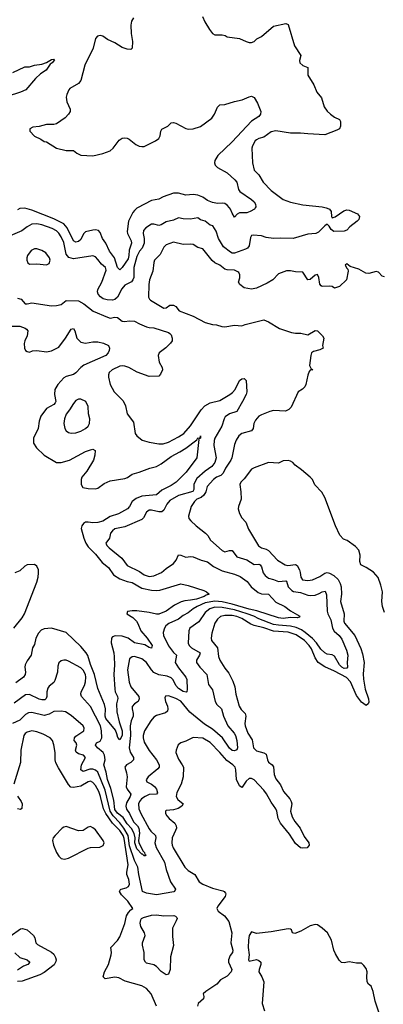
# Model space of a CAD drawing. Header units: inches. Extents: x 1384664 to 1536621, y 460766 to 646467.
# Tile 16 of 256: x 1397009 to 1399990, y 493465 to 501544. Entities that reach past the tile are written whole.
import ezdxf

# ---------------------------------------------------------------- set-up
doc = ezdxf.new("R2010")
doc.units = ezdxf.units.IN
doc.header["$MEASUREMENT"] = 0
doc.layers.add('B3499', color=7, linetype='Continuous')
doc.layers.add('B3590', color=7, linetype='Continuous')

msp = doc.modelspace()

# ---------------------------------------------------------------- linework, layer by layer
at = {"layer": 'B3499', "color": 5}
for points, elevation in [([(1399522.7, 500000), (1399530, 499998), (1399548.9, 499988.9), (1399561.3, 499970), (1399564.6, 499930), (1399570, 499919.1), (1399594, 499926), (1399665.2, 499974.8), (1399690, 499982.8), (1399710, 499980.9), (1399779.3, 499950), (1399794.9, 499930), (1399790, 499905.4), (1399776.5, 499890), (1399716.3, 499843.7), (1399690, 499816), (1399670, 499808.8), (1399585.3, 499805.3), (1399561.3, 499821.3), (1399547.1, 499850), (1399530, 499865.1), (1399510, 499853.6), (1399458.7, 499801.3), (1399437.6, 499790), (1399370, 499784.7), (1399250, 499748.2), (1399150, 499752.5), (1399090, 499748.1), (1399030, 499758.1), (1398990, 499770.7), (1398923.2, 499776.8), (1398910, 499773), (1398901.8, 499758.2), (1398888.9, 499690), (1398876.4, 499670), (1398860, 499660), (1398769.8, 499629.8), (1398750, 499629.7), (1398736.5, 499636.5), (1398679.6, 499679.6), (1398639.9, 499750), (1398621.1, 499810), (1398592.8, 499852.8), (1398570, 499858.5), (1398530, 499891.6), (1398490, 499902.6), (1398470, 499919.7), (1398410, 499906.2), (1398350, 499909.8), (1398310, 499919.2), (1398270, 499900.3), (1398210, 499885.4), (1398170, 499859.9), (1398150, 499854.9), (1398110, 499867), (1398090, 499866.6), (1398042.4, 499837.6), (1398024.7, 499815.3), (1398022, 499790), (1398028.9, 499750), (1398028.6, 499710), (1398012.3, 499670), (1397990, 499644), (1397970, 499601.7), (1397943.9, 499510), (1397944.4, 499430), (1397937.8, 499410), (1397926.1, 499393.9), (1397870, 499365.8), (1397845.2, 499334.8), (1397810, 499268.4), (1397790, 499247.9), (1397770, 499242.2), (1397725.7, 499245.7), (1397694.5, 499254.5), (1397670.7, 499270.7), (1397651.9, 499291.9), (1397647.1, 499310), (1397649.7, 499330), (1397683.7, 499390), (1397717, 499490), (1397711.5, 499510), (1397679.2, 499539.2), (1397650, 499577.7), (1397630, 499599.1), (1397610, 499607.2), (1397450, 499583.2), (1397413, 499593), (1397390, 499621.5), (1397370, 499715.1), (1397350, 499761.8), (1397330, 499793.4), (1397310, 499811.6), (1397275.3, 499830), (1397190, 499861.9), (1397150, 499869.9), (1397110, 499865.4), (1397070, 499845.5), (1397027.3, 499812.7), (1396930, 499771.5)], 640), ([(1397976.1, 500000), (1397970, 499996.8), (1397950, 499979.8), (1397936.5, 499963.5), (1397901.3, 499890), (1397890, 499807.3), (1397892.7, 499790), (1397922.3, 499730), (1397926, 499710), (1397906.1, 499653.9), (1397903.6, 499610), (1397897.1, 499582.9), (1397850, 499510.8), (1397830, 499491.1), (1397811.3, 499511.3), (1397787.1, 499590), (1397745.4, 499645.4), (1397714, 499710), (1397687.5, 499750), (1397670, 499798), (1397654.7, 499814.7), (1397630, 499819.9), (1397610, 499818.3), (1397550, 499802.7), (1397532.7, 499787.3), (1397510, 499739.7), (1397490, 499723.1), (1397470, 499717.4), (1397450, 499729.8), (1397397.1, 499837.1), (1397370, 499870.3), (1397290, 499910.7), (1397110, 499981.1), (1397050, 499997.3), (1397010, 499994.2), (1396990, 499983.5)], 620), ([(1398939, 500000), (1398933.7, 499990), (1398899.1, 499970), (1398870, 499959.8), (1398810, 499958.2), (1398792.6, 499947.4), (1398770, 499922.9), (1398750, 499956.2), (1398738, 499990), (1398729.7, 500000)], 620), ([(1400000, 499435.3), (1399980.7, 499440.7), (1399950, 499473.8), (1399930, 499477.1), (1399870, 499462.4), (1399845.4, 499465.4), (1399790, 499497.2), (1399719, 499519), (1399690, 499542), (1399678, 499530), (1399690, 499504.7), (1399698, 499498), (1399701, 499481), (1399687.7, 499410), (1399630, 499356.2), (1399590, 499342), (1399570, 499354.3), (1399550, 499358), (1399490, 499356), (1399481.2, 499361.2), (1399470, 499375.3), (1399461.3, 499430), (1399450, 499454.5), (1399430, 499447.8), (1399390, 499411.5), (1399370, 499409.4), (1399330, 499473.6), (1399270, 499474.7), (1399230, 499483.5), (1399196.7, 499483.3), (1399130, 499459.7), (1399083.1, 499410), (1399038.2, 499381.8), (1398950, 499340.7), (1398910, 499331.8), (1398850, 499344.5), (1398812.7, 499370), (1398803.7, 499390), (1398813.5, 499426.5), (1398812.4, 499450), (1398804.2, 499470), (1398796.4, 499476.4), (1398770, 499488.5), (1398710, 499490.5), (1398690, 499496.5), (1398650, 499529.8), (1398610, 499549), (1398587.2, 499567.2), (1398510, 499665.1), (1398470, 499674.6), (1398430, 499698.8), (1398410, 499703.5), (1398350, 499700.9), (1398270, 499717.7), (1398210, 499696.4), (1398190, 499678), (1398161.3, 499618.7), (1398115.3, 499570), (1398108.1, 499551.9), (1398100.5, 499479.5), (1398073.1, 499410), (1398067.5, 499372.5), (1398066.2, 499266.2), (1398072.1, 499252.1), (1398082.5, 499242.5), (1398190, 499177), (1398210, 499181.1), (1398239.5, 499200.5), (1398270, 499202.2), (1398289.5, 499189.5), (1398315.3, 499155.3), (1398430.2, 499110.2), (1398530, 499059.5), (1398590, 499044.4), (1398621.7, 499041.7), (1398666.6, 499026.6), (1398690, 499023.8), (1398770, 499037.1), (1398830, 499031), (1398858, 499042), (1399010, 499080.7), (1399050, 499064), (1399138.8, 499010), (1399236.5, 498976.5), (1399270, 498971.6), (1399312.8, 498972.8), (1399370, 498958.8), (1399430, 498994), (1399450, 498990.6), (1399492.4, 498950), (1399501.3, 498930), (1399490.7, 498870.7), (1399496, 498850), (1399470, 498834.5), (1399417.3, 498822.7), (1399402, 498810), (1399394.4, 498790), (1399386, 498706), (1399398, 498678), (1399412, 498670), (1399390, 498668), (1399382, 498658), (1399370, 498626), (1399356, 498550), (1399347.7, 498532.3), (1399327.9, 498512.1), (1399290.7, 498489.3), (1399234.2, 498365.8), (1399214.2, 498345.8), (1399186.9, 498333.1), (1399090, 498336.9), (1399061, 498330), (1398990, 498301.6), (1398970, 498289.6), (1398941.1, 498258.9), (1398929.2, 498230.8), (1398924.2, 498190), (1398908.4, 498171.6), (1398831.3, 498148.7), (1398806.7, 498130), (1398784.7, 498095.3), (1398770, 498059.3), (1398749.2, 497950), (1398741.1, 497930), (1398694.9, 497865.1), (1398677.2, 497822.8), (1398657.3, 497802.7), (1398623.6, 497790), (1398598, 497770), (1398546.9, 497713.1), (1398535.8, 497670), (1398518.5, 497641.5), (1398496, 497624), (1398462, 497610), (1398441.7, 497590), (1398415.3, 497550), (1398392.4, 497470), (1398396.3, 497450), (1398411.9, 497431.9), (1398455.8, 497390), (1398532.2, 497330), (1398550.9, 497310.9), (1398572.9, 497272.9), (1398670, 497189.2), (1398690, 497178.8), (1398730, 497189.5), (1398750, 497188.7), (1398790, 497135.5), (1398870, 497110.9), (1398930, 497074.8), (1398970, 497075.1), (1398980.3, 497070), (1398990, 497055.8), (1399004.7, 497004.7), (1399022.6, 496982.6), (1399050, 496960.4), (1399090, 496951.3), (1399130, 496934.6), (1399190, 496939.5), (1399195.9, 496935.9), (1399211, 496890), (1399240.4, 496860.4), (1399253.1, 496853.1), (1399310, 496845.2), (1399370, 496821.6), (1399390, 496818.9), (1399430, 496823.3), (1399464.6, 496835.4), (1399490, 496850.2), (1399513.7, 496853.7), (1399523.6, 496823.6), (1399530.8, 496690.8), (1399535.8, 496670), (1399559.4, 496619.4), (1399573.7, 496550), (1399586.8, 496526.7), (1399627.9, 496490), (1399650, 496461.1), (1399687.8, 496370), (1399699.5, 496330), (1399693.5, 496270), (1399695, 496230), (1399690, 496223.1), (1399670, 496221), (1399650, 496229.9), (1399631.3, 496250), (1399590, 496321.4), (1399570, 496333), (1399530, 496339.1), (1399509.3, 496349.3), (1399478.2, 496378.2), (1399442.4, 496430), (1399410, 496466.7), (1399350, 496517), (1399317.9, 496537.9), (1399275.9, 496555.9), (1399228.3, 496568.3), (1399130, 496574.6), (1399090, 496581.8), (1398970, 496627.7), (1398928.6, 496650), (1398875, 496670), (1398770, 496701.4), (1398670, 496720.7), (1398610, 496722.8), (1398567.1, 496710), (1398530, 496679.1), (1398477.9, 496602.1), (1398404.9, 496550), (1398394.7, 496530), (1398390, 496428.2), (1398398.6, 496410), (1398418.4, 496390), (1398487.6, 496350), (1398483.5, 496330), (1398458.8, 496290), (1398457.8, 496270), (1398485, 496230), (1398543.5, 496170), (1398556.9, 496090), (1398590, 496045.5), (1398612, 495950), (1398625.9, 495925.9), (1398662.2, 495890), (1398680.7, 495830), (1398715.6, 495750), (1398768, 495690), (1398778, 495670), (1398790.2, 495629.8), (1398794.3, 495570), (1398788.4, 495551.6), (1398770, 495545.1), (1398750, 495546.6), (1398730, 495566.4), (1398672.2, 495652.2), (1398590, 495723), (1398523.1, 495763.1), (1398403.2, 495863.2), (1398330, 495951.7), (1398290, 495975.2), (1398230, 495995.1), (1398205.7, 495994.3), (1398200.3, 495979.7), (1398204.4, 495950), (1398219.7, 495910), (1398223.2, 495890), (1398219.5, 495870), (1398203.7, 495856.3), (1398130, 495833.5), (1398110, 495819.7), (1398083.6, 495790), (1398031.2, 495710), (1398020.2, 495670), (1398020.2, 495650), (1398030, 495616.4), (1398070, 495548.7), (1398130, 495471.7), (1398152.2, 495430), (1398152.3, 495410), (1398142.9, 495397.1), (1398061.3, 495330), (1398045.7, 495305.7), (1398050.4, 495290), (1398090, 495271.1), (1398113.1, 495253.1), (1398131.3, 495230), (1398138.9, 495201.1), (1398131.8, 495188.2), (1398070, 495185), (1398036.5, 495170), (1398007.1, 495150), (1397990.2, 495130), (1397984.1, 495110), (1397986.1, 495070), (1398001.6, 495030), (1398070, 494903.6), (1398084.4, 494884.4), (1398122.6, 494850), (1398124.2, 494830), (1398118.3, 494790), (1398127.9, 494752.1), (1398195.1, 494630), (1398210.1, 494570), (1398246.5, 494470), (1398286.3, 494410), (1398279.3, 494390), (1398272.3, 494387.7), (1398130, 494363.8), (1398050, 494376.3), (1398016.5, 494390), (1397985.9, 494530), (1397977.6, 494590), (1397950, 494644), (1397910, 494765.5), (1397899.4, 494850), (1397862.9, 494910), (1397830, 494952.5), (1397774.7, 495010), (1397750.8, 495050), (1397710, 495222.6), (1397650, 495369.9), (1397630, 495387.2), (1397610, 495394.6), (1397585.2, 495394.8), (1397530, 495374.2), (1397509.2, 495389.2), (1397516.8, 495430), (1397548.6, 495490), (1397532.8, 495510), (1397490, 495520.7), (1397472.4, 495532.4), (1397467.3, 495550), (1397476.8, 495590), (1397471.1, 495610), (1397456.4, 495630), (1397458.2, 495650), (1397470, 495664), (1397533.8, 495710), (1397538.8, 495730), (1397530.8, 495750), (1397430, 495835.4), (1397383.6, 495863.6), (1397350, 495870.8), (1397290, 495868.6), (1397250, 495844.2), (1397210, 495835.4), (1397110, 495858.5), (1397082.7, 495857.3), (1397056.1, 495843.9), (1397010, 495797.2), (1396950.6, 495769.5)], 660), ([(1396990, 499259.8), (1397020.3, 499250), (1397053.5, 499213.5), (1397070, 499211.7), (1397110, 499220.6), (1397270, 499197.6), (1397310, 499198.7), (1397350, 499207), (1397390, 499238.9), (1397490, 499237.6), (1397533.9, 499213.9), (1397612.5, 499152.5), (1397730, 499102), (1397750, 499095.3), (1397790, 499102.8), (1397810, 499099.3), (1397850, 499071.2), (1397867.5, 499067.5), (1397910, 499072.4), (1397950, 499070.9), (1397990, 499048.4), (1398050, 499024.5), (1398070, 499018.4), (1398110, 499016), (1398230, 498977.6), (1398240.5, 498970), (1398250, 498957.3), (1398259.5, 498930), (1398258, 498910), (1398246, 498890), (1398208.1, 498851.9), (1398153.4, 498810), (1398144.4, 498790), (1398153.5, 498733.5), (1398176.4, 498690), (1398180.4, 498670), (1398164.2, 498635.8), (1398150, 498618.4), (1398070, 498617.2), (1397971.4, 498651.4), (1397903.7, 498690), (1397870, 498702.4), (1397850, 498703.8), (1397830, 498700.3), (1397768, 498670), (1397744, 498650), (1397736.3, 498630), (1397736.3, 498610), (1397750.7, 498550), (1397782.8, 498490), (1397856.4, 498416.4), (1397875.6, 498375.6), (1397890.4, 498310), (1397942.9, 498242.9), (1397955.5, 498150), (1397970.7, 498130), (1398013.8, 498093.8), (1398070, 498076.5), (1398150, 498064.9), (1398184.8, 498064.8), (1398230, 498077.5), (1398310, 498120.2), (1398353.5, 498150), (1398410, 498211), (1398496.8, 498343.2), (1398525.5, 498374.5), (1398570, 498401.4), (1398650, 498420.7), (1398732.3, 498467.7), (1398754.7, 498485.3), (1398775.5, 498510), (1398810, 498583.7), (1398830, 498597.4), (1398850, 498599.3), (1398864.9, 498584.9), (1398870.3, 498490), (1398865.4, 498470), (1398834.8, 498410), (1398789.5, 498330.5), (1398730, 498311.3), (1398694.5, 498285.5), (1398684.8, 498270), (1398665.8, 498210), (1398608.2, 498110), (1398602.3, 498090), (1398600.2, 498050), (1398619.4, 497950), (1398610.1, 497910), (1398583.3, 497876.7), (1398530, 497840.2), (1398461.9, 497778.1), (1398443.7, 497750), (1398437.9, 497730), (1398436.8, 497690), (1398427.7, 497672.3), (1398310, 497640.8), (1398239.9, 497600.1), (1398214.4, 497570), (1398190, 497519.7), (1398174, 497506), (1398150, 497505), (1398090, 497520.4), (1398070, 497519.1), (1398050, 497504.2), (1398023, 497457), (1398010, 497443.4), (1397870, 497384.1), (1397790, 497366.2), (1397769, 497350), (1397753.8, 497330), (1397744.9, 497290), (1397714.9, 497250), (1397724.2, 497230), (1397741.7, 497210), (1397846.4, 497126.4), (1397890, 497066.4), (1397990, 497015.3), (1398030, 496988.1), (1398070, 496974.4), (1398110, 496980.1), (1398172.4, 497007.6), (1398210, 497040.7), (1398270, 497083.2), (1398291.4, 497108.6), (1398310, 497151.7), (1398330, 497151.2), (1398370, 497134.4), (1398410, 497139.6), (1398430, 497135.3), (1398495.5, 497110), (1398550, 497095), (1398597.1, 497057.1), (1398670, 497022.3), (1398770, 496995), (1398816.4, 496976.4), (1398873.9, 496933.9), (1398907.9, 496890), (1398964.1, 496844.1), (1398990, 496832.9), (1399050, 496830.3), (1399110, 496763.6), (1399183, 496730), (1399230, 496692.4), (1399304.9, 496650), (1399299.5, 496640.5), (1399284.1, 496635.9), (1399230, 496639), (1399170, 496631.8), (1399130, 496636.3), (1398954.1, 496694.1), (1398890, 496706.8), (1398750, 496749.5), (1398667.7, 496767.7), (1398610, 496772), (1398530, 496758.1), (1398463.5, 496730), (1398430.1, 496710), (1398390, 496677), (1398350, 496656), (1398310, 496624.1), (1398231.4, 496590), (1398207.3, 496570), (1398195.4, 496550), (1398184.9, 496515.1), (1398187, 496490), (1398230, 496407.1), (1398270, 496350.2), (1398293.8, 496330), (1398283.2, 496270), (1398310, 496226.3), (1398371.5, 496150), (1398378.9, 496130), (1398383.1, 496050), (1398380.5, 496030), (1398374.9, 496025.1), (1398350, 496031.7), (1398310, 496055.9), (1398290, 496082), (1398268.3, 496128.3), (1398250, 496144.2), (1398217.4, 496157.4), (1398149.2, 496169.2), (1398107.8, 496187.8), (1398088.5, 496208.5), (1398050, 496268.9), (1398010, 496300.3), (1397950, 496317.4), (1397930, 496316.9), (1397910, 496300.9), (1397894.2, 496210), (1397907.8, 496107.8), (1397921.5, 496070), (1397985.2, 495990), (1397987.2, 495970), (1397980.3, 495950), (1397950, 495929.7), (1397931.2, 495908.8), (1397930.2, 495890), (1397939.8, 495850), (1397938.3, 495830), (1397922.2, 495790), (1397914.2, 495750), (1397918.5, 495670), (1397907.8, 495570), (1397913.6, 495533.6), (1397941.5, 495490), (1397943.2, 495470), (1397919.6, 495450), (1397884.2, 495430), (1397870.1, 495410), (1397884.9, 495364.9), (1397889.7, 495330), (1397881.1, 495250), (1397888.9, 495228.9), (1397921.4, 495190), (1397915.9, 495170), (1397883.4, 495116.6), (1397878.2, 495090), (1397885.4, 495065.4), (1397910.1, 495030), (1397942.7, 494962.7), (1397974.1, 494930), (1397986.3, 494910), (1397991.7, 494868.3), (1397981.8, 494810), (1397984.7, 494790), (1398020.6, 494720.6), (1398031.2, 494710), (1398035.1, 494695.1), (1398042, 494690), (1398037, 494683), (1398030, 494683), (1398016.1, 494696.1), (1398010, 494696.3), (1397970, 494740.9), (1397952.9, 494790), (1397954.6, 494830), (1397946.5, 494866.5), (1397926.1, 494906.1), (1397890, 494945.4), (1397856.6, 494996.6), (1397810, 495032.4), (1397790, 495064.3), (1397781.1, 495141.1), (1397756.8, 495236.8), (1397727.7, 495310), (1397719.2, 495370), (1397699.9, 495430), (1397709.9, 495470.1), (1397705, 495510), (1397692.3, 495532.3), (1397646.8, 495570), (1397631.8, 495590), (1397639.7, 495610), (1397670, 495625.2), (1397682.8, 495650), (1397679.7, 495710), (1397671, 495750), (1397588.4, 495908.4), (1397516.8, 495990), (1397510.7, 496010), (1397514.4, 496030), (1397539.9, 496080.1), (1397549.9, 496110), (1397551.2, 496148.8), (1397547.3, 496170), (1397530, 496205.8), (1397510, 496226.2), (1397410, 496280.5), (1397390, 496288.2), (1397370, 496287.8), (1397350, 496282.4), (1397330, 496266), (1397320.5, 496239.5), (1397320.2, 496190), (1397297.7, 496122.3), (1397290, 496106.3), (1397250, 496074), (1397240.1, 496059.9), (1397232, 496030), (1397230.8, 495990), (1397225.4, 495974.6), (1397215.5, 495964.5), (1397190, 495963.4), (1397170, 495969.4), (1397090, 496007), (1397056.9, 496003.1), (1396963, 495937)], 640), ([(1396930, 499030.1), (1397010, 499028.6), (1397054.2, 499014.2), (1397065.7, 499005.7), (1397074.9, 498990), (1397070.2, 498950), (1397051.6, 498910), (1397046.4, 498886.4), (1397047.7, 498847.7), (1397056, 498830), (1397070, 498820.7), (1397090, 498817.1), (1397114.1, 498825.9), (1397149.8, 498830.2), (1397230, 498819.2), (1397270, 498826.3), (1397330, 498856.8), (1397383.8, 498930), (1397430, 499004.9), (1397450, 499010.3), (1397461.7, 498990), (1397476.9, 498930), (1397510, 498897.8), (1397550, 498888.6), (1397610, 498900.9), (1397650, 498900.2), (1397696, 498890), (1397736.3, 498870), (1397745.5, 498850), (1397742.4, 498830), (1397734.9, 498810), (1397716.5, 498790), (1397536.1, 498710), (1397509.3, 498690), (1397470, 498646), (1397450, 498632.2), (1397390, 498617.2), (1397370, 498606.3), (1397321.6, 498550), (1397297, 498510), (1397295.7, 498470), (1397304.3, 498410), (1397300, 498400), (1397290, 498385.9), (1397230, 498354.8), (1397181.2, 498290), (1397168.3, 498250), (1397160.5, 498190), (1397121.2, 498110), (1397122, 498070), (1397146.2, 498030), (1397209.5, 497969.5), (1397310, 497910.9), (1397350, 497910.1), (1397417.4, 497930), (1397550, 498000.2), (1397590, 498015.2), (1397610, 498019.5), (1397627.7, 498010), (1397625, 497970), (1397614, 497930), (1397559.1, 497840.9), (1397519.7, 497790), (1397512.8, 497770), (1397512.3, 497730), (1397526.2, 497706.2), (1397570, 497696.1), (1397630, 497694.6), (1397650, 497701.1), (1397702, 497738), (1397750, 497759.1), (1397870, 497779.1), (1397891.7, 497788.3), (1397930, 497815.2), (1397989.8, 497830.2), (1398075.4, 497864.6), (1398130, 497876.8), (1398170, 497899.4), (1398250, 497959.7), (1398322.5, 497997.5), (1398370.5, 498029.5), (1398462, 498098), (1398470, 498111.8), (1398489.3, 498110.7), (1398490.4, 498130.4), (1398490, 498109.6), (1398476, 498104), (1398478.7, 498098.7), (1398460.3, 497950), (1398374, 497830), (1398290.6, 497749.4), (1398250, 497722.6), (1398175, 497685), (1398130, 497646.6), (1398010, 497633.2), (1397964.2, 497615.8), (1397930.8, 497590), (1397908.7, 497550), (1397892.1, 497530), (1397820.2, 497490), (1397750, 497467.9), (1397690, 497430.4), (1397650, 497417.2), (1397610, 497414.6), (1397570, 497422), (1397550, 497420.7), (1397530.9, 497409.1), (1397518, 497390), (1397514, 497370), (1397536.1, 497290), (1397551.7, 497250), (1397570, 497219.1), (1397630, 497157.1), (1397685, 497090), (1397736.1, 497050), (1397779, 496990), (1397830, 496954.7), (1397890, 496933.7), (1397930, 496925.3), (1398010, 496879.3), (1398090, 496862.7), (1398130, 496859.3), (1398156.8, 496863.2), (1398330, 496915.3), (1398390, 496902.6), (1398519.5, 496859.5), (1398540.5, 496850), (1398562, 496830), (1398538, 496822), (1398520.3, 496810), (1398457.4, 496790), (1398410, 496779.7), (1398364.1, 496775.9), (1398333.8, 496766.2), (1398278.9, 496741.1), (1398210, 496689.9), (1398150, 496666.2), (1398130, 496666.2), (1398070, 496680.5), (1397970, 496694.1), (1397930, 496694.6), (1397892.7, 496687.3), (1397888.2, 496670), (1397937.7, 496637.7), (1397965.4, 496610), (1397978.4, 496590), (1398003, 496530), (1398055, 496470), (1398094.7, 496410), (1398090, 496387.3), (1398070, 496392.4), (1398035.8, 496415.8), (1397950, 496429.9), (1397897.3, 496470), (1397850, 496486), (1397791.9, 496488.1), (1397770, 496479.3), (1397761.2, 496470), (1397758.4, 496430), (1397779.8, 496350), (1397783.7, 496316.3), (1397785.7, 496250), (1397779.9, 496170), (1397788.8, 496050), (1397792.6, 496030), (1397811.6, 495990), (1397813.2, 495973.2), (1397804.1, 495930), (1397805.6, 495865.6), (1397823.6, 495783.6), (1397850.5, 495709.5), (1397850, 495669.7), (1397830, 495635.6), (1397812.7, 495652.7), (1397805.4, 495685.4), (1397793.3, 495713.3), (1397715.2, 495810), (1397709.5, 495830), (1397713.8, 495890), (1397704.9, 495924.9), (1397650, 496055.1), (1397622.5, 496170), (1397590, 496252.8), (1397567.2, 496327.2), (1397555.2, 496350), (1397510, 496401.9), (1397390, 496514.4), (1397270, 496549.9), (1397210, 496546.4), (1397185.5, 496534.5), (1397162.8, 496510), (1397141.9, 496470), (1397130, 496416.3), (1397114.5, 496390), (1397102, 496330), (1397070, 496282.4), (1397055.2, 496250), (1397052.6, 496230), (1397057.6, 496190), (1397054.4, 496170), (1397039.5, 496150), (1396976.4, 496103.6)], 620), ([(1400000, 496679.7), (1399983.5, 496730), (1399978.9, 496770), (1399982.4, 496850), (1399970, 496905.2), (1399947.3, 496967.3), (1399910, 497011.8), (1399850, 497049.5), (1399804.5, 497070), (1399798, 497098), (1399800.7, 497150), (1399789.4, 497190), (1399762.7, 497222.7), (1399693.2, 497270), (1399662.8, 497282.8), (1399633.7, 497313.7), (1399598.3, 497390), (1399510, 497622.7), (1399486.5, 497666.5), (1399428.5, 497728.4), (1399408.3, 497770), (1399391.1, 497790), (1399320.5, 497850), (1399267.9, 497887.9), (1399247, 497910), (1399230, 497921.3), (1399210, 497926.9), (1399170, 497923), (1399130, 497905.6), (1399050, 497911.3), (1398930, 497868.2), (1398910, 497856.3), (1398850, 497778), (1398822, 497750), (1398813.4, 497730), (1398823.1, 497670), (1398824.4, 497610), (1398802.4, 497550), (1398801.3, 497530), (1398810, 497491.3), (1398830, 497457.3), (1398861.7, 497421.7), (1398883.9, 497363.9), (1398967, 497227.1), (1398990, 497210.2), (1399030, 497199.7), (1399048.4, 497188.4), (1399123.7, 497110), (1399186.4, 497070), (1399206.4, 497066.4), (1399270, 497072.5), (1399284.2, 497064.2), (1399302.5, 497030), (1399309.1, 497009.1), (1399312.5, 496970), (1399326.8, 496946.8), (1399370, 496941.6), (1399410, 496946.8), (1399470, 496976.3), (1399510, 497002.8), (1399530, 497006.7), (1399550, 497003.4), (1399583.6, 496983.6), (1399619.1, 496950), (1399636.7, 496916.7), (1399643.1, 496890), (1399646.2, 496830), (1399639.8, 496770), (1399669, 496670), (1399667.6, 496610), (1399672.4, 496592.4), (1399756.8, 496490), (1399804.7, 496384.7), (1399820, 496340), (1399832.6, 496270), (1399824.7, 496175.3), (1399827.8, 496132.2), (1399841.4, 496050), (1399868.7, 495970), (1399870, 495944), (1399865.7, 495930), (1399850, 495917.2), (1399810, 495943.4), (1399770, 495997.5), (1399720.2, 496110), (1399687.6, 496147.6), (1399590, 496199.5), (1399510, 496234.1), (1399457, 496270), (1399430, 496308), (1399400.4, 496380.4), (1399382.9, 496410), (1399343.2, 496450), (1399275.5, 496495.4), (1399210, 496519.7), (1399090, 496526.7), (1399010, 496554.7), (1398932.5, 496572.5), (1398903.3, 496583.3), (1398830.4, 496630.4), (1398790, 496645.9), (1398750, 496654.8), (1398690, 496655.7), (1398654.3, 496645.7), (1398630, 496624.2), (1398610, 496591.1), (1398584.2, 496510), (1398578.5, 496470), (1398581.7, 496450), (1398630.3, 496390), (1398640, 496320), (1398650.3, 496290), (1398690, 496223.7), (1398723, 496183), (1398755.3, 496115.3), (1398771.8, 496070), (1398780.7, 496010), (1398808.4, 495910), (1398824, 495884), (1398856.9, 495850), (1398862, 495830), (1398855.3, 495770), (1398857.5, 495750), (1398878.9, 495690), (1398915.6, 495635.6), (1398926.3, 495570), (1398950, 495545.9), (1399009.4, 495529.4), (1399030, 495517), (1399039.8, 495470), (1399050, 495451.6), (1399077.8, 495430), (1399090, 495413.7), (1399095.5, 495350), (1399110, 495314.7), (1399146.8, 495266.7), (1399171.4, 495210), (1399223.9, 495150), (1399235.8, 495130), (1399238.9, 495110), (1399227.9, 495050), (1399241.8, 495001.7), (1399264.2, 494964.2), (1399308.5, 494910), (1399340.4, 494840.4), (1399379.6, 494790), (1399382.8, 494770), (1399365.5, 494750), (1399330, 494746.1), (1399309.8, 494750), (1399270, 494783.2), (1399220.1, 494860.1), (1399148.2, 494950), (1399129.1, 494990), (1399117.1, 495050), (1399108.4, 495070), (1399070, 495123.9), (1399032.8, 495192.8), (1399010, 495222.7), (1398930, 495306.9), (1398910, 495317.8), (1398890, 495316.6), (1398865, 495295), (1398833.2, 495246.8), (1398830, 495244.7), (1398810, 495257.2), (1398786.8, 495310), (1398781.9, 495390), (1398775.8, 495410), (1398756.5, 495430), (1398706.2, 495466.2), (1398650, 495532.2), (1398570, 495613.6), (1398510, 495649.7), (1398430, 495653.5), (1398370, 495623.9), (1398329.2, 495610.8), (1398307.1, 495592.9), (1398292, 495550), (1398290.3, 495530), (1398310, 495474.9), (1398342.3, 495430), (1398351.3, 495410), (1398350.2, 495330), (1398333.6, 495270), (1398296.1, 495203.9), (1398291.1, 495170), (1398304.9, 495144.9), (1398348.9, 495110), (1398339.6, 495090), (1398309.5, 495070.5), (1398270, 495059.2), (1398210, 495055.1), (1398203.8, 495050), (1398205.7, 495030), (1398216.5, 495010), (1398233.4, 494990), (1398281.5, 494950), (1398292.2, 494930), (1398293.4, 494910), (1398287.3, 494890), (1398260.1, 494830), (1398256.1, 494790), (1398260.2, 494770), (1398268.5, 494748.5), (1398361.6, 494590), (1398390, 494562.6), (1398444.9, 494530), (1398481.2, 494470), (1398510, 494450.1), (1398590, 494417.1), (1398675.3, 494395.3), (1398686, 494390), (1398695.4, 494375.4), (1398698.4, 494370), (1398692.2, 494350), (1398632.7, 494270), (1398626, 494250), (1398636.3, 494230), (1398687.7, 494190), (1398723.4, 494143.4), (1398747, 494050), (1398739.3, 493970), (1398755.5, 493910), (1398752.6, 493890), (1398733.6, 493866.4), (1398721.4, 493830), (1398722.1, 493810), (1398747.3, 493750), (1398742.4, 493730), (1398710, 493694.3), (1398654.8, 493665.2), (1398624.7, 493630), (1398535.9, 493570), (1398514, 493550), (1398518.5, 493530), (1398515.5, 493510), (1398471.5, 493470), (1398465.8, 493450)], 680), ([(1396960.4, 496550), (1397030, 496636.6), (1397049.9, 496670), (1397149.9, 496930), (1397161.8, 496970), (1397164.5, 497004.5), (1397162.3, 497030), (1397150, 497060.4), (1397130, 497074.6), (1397070, 497072), (1397050, 497059.8), (1397010, 497021.7), (1396970, 497005.5)], 620), ([(1398130.9, 493450), (1398086.6, 493550), (1398050, 493593.3), (1398010, 493615.7), (1397874.7, 493654.7), (1397821.8, 493681.8), (1397790, 493686.3), (1397710, 493673.5), (1397693.5, 493690), (1397704.9, 493730), (1397736.2, 493790), (1397759.8, 493870), (1397762.4, 493890), (1397757.6, 493930), (1397810, 493988.9), (1397830, 494018.4), (1397870, 494126.4), (1397885.1, 494190), (1397902, 494218), (1397920.6, 494239.4), (1397937, 494250), (1397895.1, 494310), (1397843.6, 494363.6), (1397828.5, 494390), (1397834.3, 494405.7), (1397840.7, 494410), (1397880.7, 494419.3), (1397901.1, 494430), (1397909.3, 494450), (1397902.5, 494490), (1397887.8, 494530), (1397886.4, 494550), (1397899.1, 494610), (1397865.3, 494825.3), (1397856.1, 494850), (1397830.2, 494890), (1397770.9, 494950.9), (1397714.6, 495030), (1397696.2, 495070), (1397672, 495170), (1397657.3, 495210), (1397630, 495261.3), (1397610, 495284.9), (1397590, 495295.5), (1397570.6, 495290.6), (1397510, 495254.7), (1397450, 495244.1), (1397427.7, 495247.7), (1397410, 495267.9), (1397326.2, 495406.2), (1397306.5, 495446.5), (1397300.9, 495470), (1397300.5, 495530), (1397290, 495593.2), (1397276.9, 495630), (1397258.7, 495650), (1397201.7, 495681.7), (1397150, 495701.8), (1397110, 495708.9), (1397070, 495697.4), (1397054.3, 495685.7), (1397043.5, 495670), (1397019.3, 495550), (1397016.4, 495450), (1396960.1, 495270)], 680), ([(1396990, 495173), (1397021.9, 495130), (1397030.1, 495110), (1397027.3, 495072.7), (1397016, 495064), (1396992, 495068)], 680), ([(1396930, 494022.5), (1397016.2, 494083.8), (1397033, 494087), (1397070, 494077), (1397122.6, 494030), (1397134.5, 494010), (1397142.8, 493970), (1397154.4, 493954.4), (1397270, 493892.2), (1397290, 493875.5), (1397303.6, 493850), (1397307.7, 493830), (1397304.8, 493815.2), (1397291.6, 493788.4), (1397210, 493726.3), (1397174.3, 493705.7), (1397030, 493653.4), (1396990, 493652.6)], 680), ([(1399984, 493310), (1399924.2, 493490), (1399905.7, 493570), (1399890, 493612.7), (1399869.5, 493630), (1399857.6, 493650), (1399855.1, 493690), (1399858.7, 493730), (1399850, 493757.2), (1399830, 493784), (1399810, 493801.2), (1399770, 493802.7), (1399710, 493814.5), (1399670, 493806), (1399647.3, 493807.3), (1399627.8, 493827.8), (1399599.1, 493879.1), (1399585.1, 493910), (1399565.1, 493990), (1399531.6, 494050), (1399489.7, 494089.7), (1399450, 494115.6), (1399430, 494119.7), (1399390, 494108.7), (1399314.1, 494065.9), (1399265.7, 494045.7), (1399245.2, 494050), (1399236.6, 494076.6), (1399230, 494081.2), (1399210, 494083.7), (1399070, 494058), (1398950, 494044.4), (1398910, 494059.7), (1398890, 494029.6), (1398883.6, 493990), (1398882.1, 493930), (1398889.5, 493870), (1398885, 493830), (1398890, 493818.4), (1398950, 493832.3), (1398970, 493824.2), (1398984.9, 493810), (1398985.1, 493790), (1398971, 493750), (1398969.2, 493730), (1398994.4, 493690), (1399011.5, 493648.5), (1398997.1, 493470), (1399015.8, 493410)], 720), ([(1396970, 493886.9), (1397010, 493848.8), (1397071.8, 493830), (1397092.6, 493810), (1397076, 493790), (1397041.6, 493778.4), (1396990, 493744.9)], 660)]:
    msp.add_lwpolyline(points, dxfattribs=dict(at, elevation=elevation))
for points, elevation in [([(1397150, 499663.6), (1397130, 499663.6), (1397103, 499650), (1397073.4, 499610), (1397067.3, 499590), (1397067.3, 499570), (1397076, 499550), (1397090, 499538.8), (1397150, 499542), (1397230, 499533), (1397250, 499544.9), (1397259.6, 499570), (1397254, 499590), (1397223.7, 499630), (1397190, 499651.5)], 660), ([(1397510, 498429.4), (1397490, 498429.4), (1397470, 498419.3), (1397450, 498395.1), (1397418, 498342), (1397390, 498306.6), (1397376, 498270), (1397371.8, 498230), (1397379.5, 498190), (1397390, 498170.7), (1397410, 498158), (1397430, 498150.5), (1397470, 498154), (1397510, 498167.2), (1397550, 498188.8), (1397570, 498208.4), (1397580.4, 498230), (1397583.5, 498270), (1397573.3, 498310), (1397569.5, 498370), (1397552.7, 498410)], 640), ([(1397390, 494924.2), (1397370, 494918.5), (1397358.7, 494910), (1397300.3, 494850), (1397283.1, 494830), (1397278.3, 494810), (1397286.3, 494770), (1397310.2, 494710.2), (1397330, 494679.1), (1397350, 494662.4), (1397375.3, 494655.3), (1397410, 494662.8), (1397570, 494745.3), (1397590, 494752), (1397665.1, 494754.9), (1397693.1, 494766.9), (1397700.7, 494790), (1397694.3, 494810), (1397630, 494897.4), (1397610, 494914), (1397590, 494923), (1397570, 494919.6), (1397528.2, 494891.8), (1397490, 494888.9)], 720), ([(1398190, 494190.6), (1398272.2, 494192.2), (1398287.5, 494187.5), (1398296.5, 494176.5), (1398298.8, 494170), (1398292.5, 494150), (1398263, 494090), (1398260.5, 494020.5), (1398270, 493946), (1398246.1, 493853.9), (1398243.2, 493750), (1398230, 493711.5), (1398210, 493706), (1398170, 493733.6), (1398130, 493775.4), (1398110, 493788.1), (1398050, 493803.1), (1398040.5, 493810), (1398029.7, 493830), (1398029.7, 493890), (1398014.8, 493950), (1398016.5, 493970), (1398036.4, 494030), (1398031.9, 494050), (1398001.9, 494101.9), (1397997.3, 494130), (1398001.1, 494158.9), (1398007.3, 494170), (1398023, 494177), (1398090, 494195.9), (1398130, 494198.2)], 660)]:
    msp.add_lwpolyline(points, close=True, dxfattribs=dict(at, elevation=elevation))
at = {"layer": 'B3590', "color": 5}
for points, elevation in [([(1397941.2, 501558.8), (1397926.9, 501533.1), (1397920.9, 501499.1), (1397921.8, 501430), (1397934.3, 501365.7), (1397930.3, 501309.6), (1397919, 501301), (1397890, 501303.5), (1397850, 501315.5), (1397790, 501353.8), (1397730, 501381.8), (1397690, 501408.9), (1397670, 501415.3), (1397646.7, 501410), (1397629.5, 501390.5), (1397610.2, 501310), (1397542.2, 501170), (1397510, 501046.3), (1397490, 501022), (1397420.7, 500979.3), (1397411.3, 500968.7), (1397394.6, 500930), (1397391.5, 500908.5), (1397395.9, 500870), (1397421.7, 500810), (1397421.7, 500790), (1397410.3, 500770), (1397380.9, 500739.1), (1397310, 500690.8), (1397290, 500683.1), (1397230, 500684.2), (1397170, 500667), (1397116.8, 500663.2), (1397091.3, 500650), (1397091, 500630), (1397130, 500587.7), (1397183.8, 500563.8), (1397210, 500546), (1397230, 500541), (1397312, 500490), (1397390, 500470.5), (1397450, 500470.7), (1397478, 500450), (1397510, 500434), (1397610, 500428.2), (1397690, 500445.5), (1397750, 500468.7), (1397776.3, 500490), (1397824.4, 500555.6), (1397848.6, 500571.4), (1397864.7, 500575.3), (1397890, 500573.1), (1397905.3, 500565.3), (1397961.2, 500521.2), (1397987.5, 500507.5), (1398010, 500502.7), (1398030, 500504.8), (1398122.9, 500550), (1398150, 500568.8), (1398162, 500590), (1398166.3, 500630), (1398174.9, 500645.1), (1398223.7, 500670), (1398250, 500698), (1398270, 500700.4), (1398290, 500695.8), (1398370, 500650.3), (1398390, 500645.2), (1398430, 500648.1), (1398490, 500666.9), (1398583.6, 500736.4), (1398606, 500770), (1398630, 500827.3), (1398650, 500844.4), (1398691.1, 500848.9), (1398770, 500873.1), (1398834.1, 500885.8), (1398890.6, 500910.6), (1398910, 500915.5), (1398930, 500906), (1398958.6, 500858.6), (1398987, 500790), (1398983.7, 500770), (1398968.5, 500750), (1398908.4, 500711.6), (1398750, 500542), (1398634, 500430), (1398609.1, 500390), (1398606.9, 500370), (1398611.7, 500350), (1398630, 500330.3), (1398710, 500287.1), (1398773.4, 500230), (1398788, 500210), (1398803.6, 500150), (1398815, 500135), (1398910.4, 500070), (1398932, 500050), (1398943.1, 500030), (1398944.4, 500010), (1398939, 500000)], 620), ([(1398508.2, 501570), (1398527.3, 501527.3), (1398564.1, 501464.1), (1398590, 501431), (1398610, 501421), (1398670, 501418.8), (1398694, 501414), (1398710, 501404.7), (1398810, 501391.3), (1398865.4, 501365.4), (1398890, 501358), (1398910, 501358), (1398930, 501364.7), (1398952.9, 501387.1), (1398990, 501406.8), (1399090, 501490.5), (1399190, 501512.7), (1399210, 501506), (1399262, 501330), (1399314.4, 501250), (1399303.8, 501210), (1399306.7, 501190), (1399330, 501168.2), (1399370, 501150.7), (1399372.4, 501090), (1399420.5, 501010), (1399444, 500950), (1399482, 500902), (1399505.5, 500830), (1399530, 500794), (1399556.3, 500770), (1399590, 500745.5), (1399630, 500726), (1399639.1, 500710), (1399639.3, 500670), (1399630.5, 500650), (1399610, 500636.9), (1399510, 500599.7), (1399370, 500607), (1399310, 500614.4), (1399230, 500614), (1399110, 500632.3), (1399070, 500624.8), (1399010, 500579), (1398970, 500568.8), (1398950, 500558.7), (1398940.3, 500550), (1398918.3, 500510), (1398912.9, 500490), (1398918.9, 500370), (1398930, 500310.6), (1398970.2, 500270), (1399006.3, 500210), (1399070, 500142.3), (1399170, 500068), (1399230, 500047), (1399330, 500026.4), (1399489.2, 500009.2), (1399522.7, 500000)], 640), ([(1396954.2, 501110), (1397050, 501157.4), (1397090, 501158), (1397130, 501172.4), (1397190, 501179.3), (1397230, 501192.7), (1397270, 501217.1), (1397290, 501221), (1397294.2, 501214.2), (1397275.3, 501190), (1397260.2, 501179.8), (1397225.8, 501130), (1397180.2, 501099.8), (1397138.3, 501061.7), (1397059.5, 500970), (1397017.1, 500950), (1396906.4, 500913.6)], 580), ([(1398729.7, 500000), (1398710, 500023.6), (1398690, 500034.9), (1398670, 500038.5), (1398630, 500036.9), (1398590, 500044.4), (1398550, 500061.9), (1398510, 500087.5), (1398470, 500103.4), (1398430, 500109.9), (1398370, 500105), (1398310, 500120.7), (1398270, 500121.2), (1398185.3, 500090), (1398150, 500072.3), (1398090, 500060.3), (1397976.1, 500000)], 620)]:
    msp.add_lwpolyline(points, dxfattribs=dict(at, elevation=elevation))

doc.saveas('drawing.dxf')
